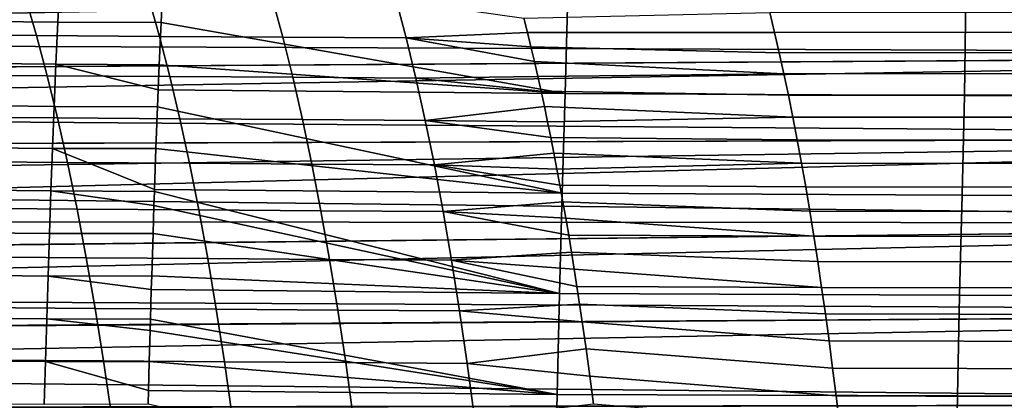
# Model space of a CAD drawing. Header units: metres. Extents: x -23 to 242, y -40 to 23.
# Tile 177 of 256: x 41 to 50, y 9 to 13. Entities that reach past the tile are written whole.
import ezdxf

# ---------------------------------------------------------------- set-up
doc = ezdxf.new("R2010")
doc.units = ezdxf.units.M
doc.layers.add('solid_10171013', color=7, linetype='CONTINUOUS')

msp = doc.modelspace()

# ---------------------------------------------------------------- linework, layer by layer
at = {"layer": 'solid_10171013'}
for points in [[(26.15937, 12.721174, 81.067184), (25.930708, 13.063514, 81.355873), (60.5, 13.383145, 81.637604), (60.5, 12.586076, 80.956848)], [(25.930782, 13.063708, 111.643959), (26.160177, 12.720201, 111.933617), (60.200001, 13.382612, 111.3629)], [(26.392424, 12.368454, 112.216911), (60.200001, 12.586408, 112.042923), (60.200001, 13.382612, 111.3629), (26.160177, 12.720201, 111.933617)], [(41.000908, 13.324979, 272.106689), (39.963032, 13.337308, 271.942719), (39.942516, 12.918284, 272.053558), (40.981152, 12.906075, 272.215668)], [(40.981152, 12.906075, 272.215668), (42.017452, 12.903696, 272.372559), (42.03199, 13.226627, 272.2901), (41.000908, 13.324979, 272.106689)], [(39.430443, 13.161571, 250.739822), (40.65839, 13.153453, 251.016998), (40.768032, 12.772792, 250.463043), (39.543629, 12.781178, 250.185745)], [(40.65839, 13.153453, 251.016998), (41.894688, 13.145887, 251.279327), (42.001068, 12.764903, 250.725647), (40.768032, 12.772792, 250.463043)], [(41.894688, 13.145887, 251.279327), (43.135277, 13.138466, 251.527954), (43.238575, 12.757096, 250.974716), (42.001068, 12.764903, 250.725647)], [(46.097157, 13.187318, 272.939819), (42.03199, 13.226627, 272.2901), (42.017452, 12.903696, 272.372559), (46.071354, 12.193365, 273.175903)], [(46.097157, 13.187318, 272.939819), (46.071354, 12.193365, 273.175903), (50.078312, 12.173248, 273.850494), (50.090988, 13.166623, 273.617096)], [(50.090988, 13.166623, 273.617096), (50.078312, 12.173248, 273.850494), (54.033844, 12.164896, 274.549225), (54.035927, 13.158243, 274.315643)], [(43.135277, 13.138466, 251.527954), (44.37571, 13.132113, 251.765991), (44.476021, 12.750302, 251.213318), (43.238575, 12.757096, 250.974716)], [(44.476021, 12.750302, 251.213318), (44.37571, 13.132113, 251.765991), (45.657585, 12.946103, 251.728333), (45.693405, 12.803473, 251.525177)], [(45.693405, 12.803473, 251.525177), (45.657585, 12.946103, 251.728333), (48.125507, 13.003202, 252.276657), (48.1731, 12.804641, 251.993515)], [(48.125507, 13.003202, 252.276657), (50.843544, 13.007584, 252.783966), (50.889702, 12.808114, 252.501755), (48.1731, 12.804641, 251.993515)], [(40.981152, 12.906075, 272.215668), (39.942516, 12.918284, 272.053558), (39.923092, 12.497479, 272.158356), (40.962437, 12.485466, 272.318817)], [(40.962437, 12.485466, 272.318817), (41.999386, 12.481218, 272.475006), (42.017452, 12.903696, 272.372559), (40.981152, 12.906075, 272.215668)], [(42.017452, 12.903696, 272.372559), (41.999386, 12.481218, 272.475006), (46.071354, 12.193365, 273.175903)], [(39.543629, 12.781178, 250.185745), (40.768032, 12.772792, 250.463043), (40.874725, 12.370538, 249.924042), (39.65379, 12.379141, 249.646545)], [(40.768032, 12.772792, 250.463043), (42.001068, 12.764903, 250.725647), (42.104572, 12.362374, 250.186966), (40.874725, 12.370538, 249.924042)], [(42.001068, 12.764903, 250.725647), (43.238575, 12.757096, 250.974716), (43.339062, 12.354225, 250.436569), (42.104572, 12.362374, 250.186966)], [(43.238575, 12.757096, 250.974716), (44.476021, 12.750302, 251.213318), (44.573582, 12.347029, 250.675842), (43.339062, 12.354225, 250.436569)], [(44.476021, 12.750302, 251.213318), (45.693405, 12.803473, 251.525177), (45.728588, 12.659075, 251.325653)], [(44.476021, 12.750302, 251.213318), (45.728588, 12.659075, 251.325653), (45.763184, 12.512712, 251.129456)], [(44.573582, 12.347029, 250.675842), (44.476021, 12.750302, 251.213318), (45.763184, 12.512712, 251.129456), (45.797241, 12.364219, 250.936295)], [(45.728588, 12.659075, 251.325653), (45.693405, 12.803473, 251.525177), (48.1731, 12.804641, 251.993515), (48.220005, 12.600397, 251.714432)], [(48.1731, 12.804641, 251.993515), (50.889702, 12.808114, 252.501755), (50.935181, 12.602961, 252.223663), (48.220005, 12.600397, 251.714432)], [(26.391294, 12.37004, 80.784332), (26.15937, 12.721174, 81.067184), (60.5, 12.586076, 80.956848)], [(45.728588, 12.659075, 251.325653), (48.220005, 12.600397, 251.714432), (48.266201, 12.390457, 251.439575), (45.763184, 12.512712, 251.129456)], [(26.624203, 12.011953, 80.508972), (26.391294, 12.37004, 80.784332), (60.5, 12.586076, 80.956848), (60.5, 11.755618, 80.319595)], [(26.392424, 12.368454, 112.216911), (26.625483, 12.009988, 112.492508), (60.200001, 12.586408, 112.042923)], [(26.856892, 11.646704, 112.758972), (60.200001, 11.755705, 112.680344), (60.200001, 12.586408, 112.042923), (26.625483, 12.009988, 112.492508)], [(48.220005, 12.600397, 251.714432), (50.935181, 12.602961, 252.223663), (50.979958, 12.392116, 251.94986), (48.266201, 12.390457, 251.439575)], [(40.962437, 12.485466, 272.318817), (39.923092, 12.497479, 272.158356), (39.904701, 12.075061, 272.257446), (40.944717, 12.063299, 272.416382)], [(40.944717, 12.063299, 272.416382), (41.982285, 12.057301, 272.571991), (41.989094, 12.229083, 272.533386), (40.962437, 12.485466, 272.318817)], [(40.962437, 12.485466, 272.318817), (41.989094, 12.229083, 272.533386), (41.999386, 12.481218, 272.475006)], [(41.999386, 12.481218, 272.475006), (41.989094, 12.229083, 272.533386), (46.071354, 12.193365, 273.175903)], [(45.797241, 12.364219, 250.936295), (45.763184, 12.512712, 251.129456), (48.266201, 12.390457, 251.439575)], [(39.65379, 12.379141, 249.646545), (40.874725, 12.370538, 249.924042), (40.978226, 11.946507, 249.401184), (39.76067, 11.955272, 249.123428)], [(40.874725, 12.370538, 249.924042), (42.104572, 12.362374, 250.186966), (42.204967, 11.938119, 249.664505), (40.978226, 11.946507, 249.401184)], [(42.104572, 12.362374, 250.186966), (43.339062, 12.354225, 250.436569), (43.436512, 11.929683, 249.914703), (42.204967, 11.938119, 249.664505)], [(43.339062, 12.354225, 250.436569), (44.573582, 12.347029, 250.675842), (44.668175, 11.922132, 250.154724), (43.436512, 11.929683, 249.914703)], [(44.573582, 12.347029, 250.675842), (45.797241, 12.364219, 250.936295), (45.830685, 12.213955, 250.746628)], [(45.830685, 12.213955, 250.746628), (45.797241, 12.364219, 250.936295), (48.266201, 12.390457, 251.439575), (48.311657, 12.174806, 251.169113)], [(48.266201, 12.390457, 251.439575), (50.979958, 12.392116, 251.94986), (51.023998, 12.175572, 251.680527), (48.311657, 12.174806, 251.169113)], [(44.668175, 11.922132, 250.154724), (44.573582, 12.347029, 250.675842), (45.830685, 12.213955, 250.746628), (45.863525, 12.061913, 250.560379)], [(46.071354, 12.193365, 273.175903), (41.989094, 12.229083, 272.533386), (41.982285, 12.057301, 272.571991), (46.04324, 11.192343, 273.384003)], [(45.830685, 12.213955, 250.746628), (48.311657, 12.174806, 251.169113), (48.356346, 11.953429, 250.903214), (45.863525, 12.061913, 250.560379)], [(46.071354, 12.193365, 273.175903), (46.04324, 11.192343, 273.384003), (50.056355, 11.173477, 274.05661), (50.078312, 12.173248, 273.850494)], [(48.311657, 12.174806, 251.169113), (51.023998, 12.175572, 251.680527), (51.06728, 11.953323, 251.415833), (48.356346, 11.953429, 250.903214)], [(50.078312, 12.173248, 273.850494), (50.056355, 11.173477, 274.05661), (54.015835, 11.165616, 274.755402), (54.033844, 12.164896, 274.549225)], [(40.944717, 12.063299, 272.416382), (39.904701, 12.075061, 272.257446), (39.887302, 11.651174, 272.351013), (40.927952, 11.639712, 272.508636)], [(40.927952, 11.639712, 272.508636), (41.966366, 11.638919, 272.662292), (41.982285, 12.057301, 272.571991), (40.944717, 12.063299, 272.416382)], [(41.982285, 12.057301, 272.571991), (41.966366, 11.638919, 272.662292), (46.04324, 11.192343, 273.384003)], [(44.668175, 11.922132, 250.154724), (45.863525, 12.061913, 250.560379), (45.895805, 11.907928, 250.377319)], [(45.895805, 11.907928, 250.377319), (45.863525, 12.061913, 250.560379), (48.356346, 11.953429, 250.903214)], [(26.855364, 11.649214, 80.242821), (26.624203, 12.011953, 80.508972), (60.5, 11.755618, 80.319595)], [(39.76067, 11.955272, 249.123428), (40.978226, 11.946507, 249.401184), (41.078297, 11.500562, 248.89566), (39.864014, 11.509433, 248.617599)], [(40.978226, 11.946507, 249.401184), (42.204967, 11.938119, 249.664505), (42.302021, 11.492011, 249.159424), (41.078297, 11.500562, 248.89566)], [(42.204967, 11.938119, 249.664505), (43.436512, 11.929683, 249.914703), (43.530704, 11.483351, 249.410309), (42.302021, 11.492011, 249.159424)], [(43.436512, 11.929683, 249.914703), (44.668175, 11.922132, 250.154724), (44.759583, 11.475508, 249.651154), (43.530704, 11.483351, 249.410309)], [(44.668175, 11.922132, 250.154724), (45.895805, 11.907928, 250.377319), (45.927563, 11.751821, 250.197205)], [(44.759583, 11.475508, 249.651154), (44.668175, 11.922132, 250.154724), (45.927563, 11.751821, 250.197205), (45.958824, 11.593483, 250.019913)], [(45.927563, 11.751821, 250.197205), (45.895805, 11.907928, 250.377319), (48.356346, 11.953429, 250.903214), (48.400238, 11.726314, 250.642029)], [(48.356346, 11.953429, 250.903214), (51.06728, 11.953323, 251.415833), (51.109776, 11.725361, 251.15593), (48.400238, 11.726314, 250.642029)], [(27.083891, 11.282874, 79.986465), (26.855364, 11.649214, 80.242821), (60.5, 11.755618, 80.319595), (60.5, 10.893069, 79.726776)], [(26.856892, 11.646704, 112.758972), (27.085962, 11.279333, 113.015953), (60.200001, 11.755705, 112.680344)], [(27.085962, 11.279333, 113.015953), (27.314615, 10.906733, 113.264343), (60.200001, 11.755705, 112.680344)], [(27.540546, 10.530865, 113.502968), (60.200001, 10.89278, 113.273415), (60.200001, 11.755705, 112.680344), (27.314615, 10.906733, 113.264343)], [(45.927563, 11.751821, 250.197205), (48.400238, 11.726314, 250.642029), (48.44331, 11.493483, 250.385712), (45.958824, 11.593483, 250.019913)], [(48.400238, 11.726314, 250.642029), (51.109776, 11.725361, 251.15593), (51.151459, 11.491717, 250.900986), (48.44331, 11.493483, 250.385712)], [(40.927952, 11.639712, 272.508636), (39.887302, 11.651174, 272.351013), (39.870846, 11.225962, 272.439301), (40.912094, 11.21484, 272.595764)], [(40.912094, 11.21484, 272.595764), (41.95092, 11.208437, 272.749878), (41.951694, 11.230603, 272.745483), (40.927952, 11.639712, 272.508636)], [(40.927952, 11.639712, 272.508636), (41.951694, 11.230603, 272.745483), (41.966366, 11.638919, 272.662292)], [(41.966366, 11.638919, 272.662292), (41.951694, 11.230603, 272.745483), (46.04324, 11.192343, 273.384003)], [(44.759583, 11.475508, 249.651154), (45.958824, 11.593483, 250.019913), (45.989536, 11.433243, 249.845734)], [(45.989536, 11.433243, 249.845734), (45.958824, 11.593483, 250.019913), (48.44331, 11.493483, 250.385712)], [(39.864014, 11.509433, 248.617599), (41.078297, 11.500562, 248.89566), (41.174725, 11.033144, 248.408539), (39.963604, 11.042053, 248.130112)], [(41.078297, 11.500562, 248.89566), (42.302021, 11.492011, 249.159424), (42.395527, 11.024497, 248.672821), (41.174725, 11.033144, 248.408539)], [(42.302021, 11.492011, 249.159424), (43.530704, 11.483351, 249.410309), (43.621437, 11.015684, 248.924438), (42.395527, 11.024497, 248.672821)], [(43.530704, 11.483351, 249.410309), (44.759583, 11.475508, 249.651154), (44.847614, 11.00762, 249.166183), (43.621437, 11.015684, 248.924438)], [(44.759583, 11.475508, 249.651154), (45.989536, 11.433243, 249.845734), (46.019707, 11.271095, 249.674637)], [(44.847614, 11.00762, 249.166183), (44.759583, 11.475508, 249.651154), (46.019707, 11.271095, 249.674637), (46.049366, 11.106955, 249.506424)], [(46.019707, 11.271095, 249.674637), (45.989536, 11.433243, 249.845734), (48.44331, 11.493483, 250.385712), (48.485542, 11.255036, 250.134415)], [(48.44331, 11.493483, 250.385712), (51.151459, 11.491717, 250.900986), (51.192307, 11.252495, 250.651108), (48.485542, 11.255036, 250.134415)], [(27.311821, 10.911628, 79.738846), (27.083891, 11.282874, 79.986465), (60.5, 10.893069, 79.726776)], [(46.019707, 11.271095, 249.674637), (48.485542, 11.255036, 250.134415), (48.526909, 11.011086, 249.888245), (46.049366, 11.106955, 249.506424)], [(40.912094, 11.21484, 272.595764), (39.870846, 11.225962, 272.439301), (39.855293, 10.799567, 272.522614), (40.89711, 10.788818, 272.67804)], [(40.89711, 10.788818, 272.67804), (41.936668, 10.78694, 272.830688), (41.946148, 11.069983, 272.776947), (40.912094, 11.21484, 272.595764)], [(40.912094, 11.21484, 272.595764), (41.946148, 11.069983, 272.776947), (41.95092, 11.208437, 272.749878)], [(41.95092, 11.208437, 272.749878), (41.946148, 11.069983, 272.776947), (46.015221, 10.185622, 273.5672)], [(46.04324, 11.192343, 273.384003), (41.951694, 11.230603, 272.745483), (41.95092, 11.208437, 272.749878), (46.015221, 10.185622, 273.5672)], [(46.04324, 11.192343, 273.384003), (46.015221, 10.185622, 273.5672), (50.03035, 10.168443, 274.238586), (50.056355, 11.173477, 274.05661)], [(48.485542, 11.255036, 250.134415), (51.192307, 11.252495, 250.651108), (51.232304, 11.0078, 250.406448), (48.526909, 11.011086, 249.888245)], [(50.056355, 11.173477, 274.05661), (50.03035, 10.168443, 274.238586), (53.989895, 10.161379, 274.937531), (54.015835, 11.165616, 274.755402)], [(41.946148, 11.069983, 272.776947), (41.936668, 10.78694, 272.830688), (46.015221, 10.185622, 273.5672)], [(44.847614, 11.00762, 249.166183), (46.049366, 11.106955, 249.506424), (46.078533, 10.940723, 249.341003)], [(46.049366, 11.106955, 249.506424), (48.526909, 11.011086, 249.888245), (48.567387, 10.761737, 249.647324), (46.078533, 10.940723, 249.341003)], [(39.963604, 11.042053, 248.130112), (41.174725, 11.033144, 248.408539), (41.267307, 10.545052, 247.940796), (40.059238, 10.553936, 247.661972)], [(41.174725, 11.033144, 248.408539), (42.395527, 11.024497, 248.672821), (42.485298, 10.536374, 248.205643), (41.267307, 10.545052, 247.940796)], [(42.395527, 11.024497, 248.672821), (43.621437, 11.015684, 248.924438), (43.70853, 10.527476, 248.458069), (42.485298, 10.536374, 248.205643)], [(43.621437, 11.015684, 248.924438), (44.847614, 11.00762, 249.166183), (44.932095, 10.519258, 248.700806), (43.70853, 10.527476, 248.458069)], [(44.847614, 11.00762, 249.166183), (46.078533, 10.940723, 249.341003), (46.107224, 10.772379, 249.178314)], [(44.932095, 10.519258, 248.700806), (44.847614, 11.00762, 249.166183), (46.107224, 10.772379, 249.178314), (46.135395, 10.602157, 249.018539)], [(48.526909, 11.011086, 249.888245), (51.232304, 11.0078, 250.406448), (51.271423, 10.757743, 250.167099), (48.567387, 10.761737, 249.647324)], [(27.537012, 10.537172, 79.500938), (27.311821, 10.911628, 79.738846), (60.5, 10.893069, 79.726776)], [(27.757111, 10.161452, 79.273712), (27.537012, 10.537172, 79.500938), (60.5, 10.893069, 79.726776), (60.5, 10.000049, 79.179543)], [(27.540546, 10.530865, 113.502968), (27.76124, 10.15395, 113.730705), (60.200001, 10.89278, 113.273415)], [(27.976494, 9.776464, 113.947655), (60.200001, 10, 113.820511), (60.200001, 10.89278, 113.273415), (27.76124, 10.15395, 113.730705)], [(46.107224, 10.772379, 249.178314), (46.078533, 10.940723, 249.341003), (48.567387, 10.761737, 249.647324)], [(40.89711, 10.788818, 272.67804), (39.855293, 10.799567, 272.522614), (39.840595, 10.372135, 272.601135), (40.882946, 10.361786, 272.755676)], [(40.882946, 10.361786, 272.755676), (41.923164, 10.363482, 272.907288), (41.936668, 10.78694, 272.830688), (40.89711, 10.788818, 272.67804)], [(41.936668, 10.78694, 272.830688), (41.923164, 10.363482, 272.907288), (46.015221, 10.185622, 273.5672)], [(46.107224, 10.772379, 249.178314), (48.567387, 10.761737, 249.647324), (48.60696, 10.507099, 249.411804), (46.135395, 10.602157, 249.018539)], [(48.567387, 10.761737, 249.647324), (51.271423, 10.757743, 250.167099), (51.309654, 10.502433, 249.933197), (48.60696, 10.507099, 249.411804)], [(44.932095, 10.519258, 248.700806), (46.135395, 10.602157, 249.018539), (46.163059, 10.43004, 248.861664)], [(46.135395, 10.602157, 249.018539), (48.60696, 10.507099, 249.411804), (48.645607, 10.247282, 249.181793), (46.163059, 10.43004, 248.861664)], [(40.059238, 10.553936, 247.661972), (41.267307, 10.545052, 247.940796), (41.355858, 10.037089, 247.493454), (40.150715, 10.04589, 247.214172)], [(41.267307, 10.545052, 247.940796), (42.485298, 10.536374, 248.205643), (42.57114, 10.028441, 247.758911), (41.355858, 10.037089, 247.493454)], [(42.485298, 10.536374, 248.205643), (43.70853, 10.527476, 248.458069), (43.791798, 10.019527, 248.012192), (42.57114, 10.028441, 247.758911)], [(43.70853, 10.527476, 248.458069), (44.932095, 10.519258, 248.700806), (45.012848, 10.011223, 248.255966), (43.791798, 10.019527, 248.012192)], [(44.932095, 10.519258, 248.700806), (46.163059, 10.43004, 248.861664), (46.190228, 10.255978, 248.707581)], [(45.012848, 10.011223, 248.255966), (44.932095, 10.519258, 248.700806), (46.190228, 10.255978, 248.707581), (46.216911, 10.07991, 248.556229)], [(48.60696, 10.507099, 249.411804), (51.309654, 10.502433, 249.933197), (51.346973, 10.241977, 249.704865), (48.645607, 10.247282, 249.181793)], [(46.190228, 10.255978, 248.707581), (46.163059, 10.43004, 248.861664), (48.645607, 10.247282, 249.181793)], [(40.882946, 10.361786, 272.755676), (39.840595, 10.372135, 272.601135), (39.826702, 9.94381, 272.675171), (40.869568, 9.933878, 272.828918)], [(40.869568, 9.933878, 272.828918), (41.910084, 9.928047, 272.981476), (41.918964, 10.226447, 272.931122), (40.882946, 10.361786, 272.755676)], [(40.882946, 10.361786, 272.755676), (41.918964, 10.226447, 272.931122), (41.923164, 10.363482, 272.907288)], [(41.923164, 10.363482, 272.907288), (41.918964, 10.226447, 272.931122), (46.015221, 10.185622, 273.5672)], [(46.015221, 10.185622, 273.5672), (41.918964, 10.226447, 272.931122), (41.910084, 9.928047, 272.981476), (45.990723, 9.17459, 273.728638)], [(46.015221, 10.185622, 273.5672), (45.990723, 9.17459, 273.728638), (50.007515, 9.159294, 274.399841), (50.03035, 10.168443, 274.238586)], [(46.190228, 10.255978, 248.707581), (48.645607, 10.247282, 249.181793), (48.6833, 9.982393, 248.957443), (46.216911, 10.07991, 248.556229)], [(48.645607, 10.247282, 249.181793), (51.346973, 10.241977, 249.704865), (51.383358, 9.976485, 249.482224), (48.6833, 9.982393, 248.957443)], [(27.971958, 9.78484, 79.057037), (27.757111, 10.161452, 79.273712), (60.5, 10.000049, 79.179543)], [(45.012848, 10.011223, 248.255966), (46.216911, 10.07991, 248.556229), (46.243114, 9.90184, 248.407623)], [(46.216911, 10.07991, 248.556229), (48.6833, 9.982393, 248.957443), (48.720024, 9.712543, 248.738846), (46.243114, 9.90184, 248.407623)], [(50.03035, 10.168443, 274.238586), (50.007515, 9.159294, 274.399841), (53.966972, 9.15317, 275.099396), (53.989895, 10.161379, 274.937531)], [(28.182854, 9.406723, 78.85025), (27.971958, 9.78484, 79.057037), (60.5, 10.000049, 79.179543), (60.5, 9.079846, 78.679916)], [(27.976494, 9.776464, 113.947655), (28.187693, 9.397654, 114.154579), (60.200001, 10, 113.820511)], [(28.392912, 9.019428, 114.350769), (60.200001, 9.07981, 114.320129), (60.200001, 10, 113.820511), (28.187693, 9.397654, 114.154579)], [(40.150715, 10.04589, 247.214172), (41.355858, 10.037089, 247.493454), (41.440174, 9.510063, 247.067474), (40.237827, 9.518723, 246.787704)], [(41.355858, 10.037089, 247.493454), (42.57114, 10.028441, 247.758911), (42.652866, 9.501503, 247.333603), (41.440174, 9.510063, 247.067474)], [(42.57114, 10.028441, 247.758911), (43.791798, 10.019527, 248.012192), (43.871056, 9.492636, 247.587784), (42.652866, 9.501503, 247.333603)], [(43.791798, 10.019527, 248.012192), (45.012848, 10.011223, 248.255966), (45.089695, 9.484307, 247.832657), (43.871056, 9.492636, 247.587784)], [(45.089695, 9.484307, 247.832657), (45.012848, 10.011223, 248.255966), (46.243114, 9.90184, 248.407623), (46.281479, 9.631252, 248.190048)], [(48.6833, 9.982393, 248.957443), (51.383358, 9.976485, 249.482224), (51.418789, 9.706066, 249.265396), (48.720024, 9.712543, 248.738846)], [(40.869568, 9.933878, 272.828918), (39.826702, 9.94381, 272.675171), (39.81358, 9.514732, 272.744904), (40.85693, 9.50523, 272.89798)], [(40.85693, 9.50523, 272.89798), (41.898098, 9.504787, 273.049438), (41.906815, 9.815008, 273), (40.869568, 9.933878, 272.828918)], [(40.869568, 9.933878, 272.828918), (41.906815, 9.815008, 273), (41.910084, 9.928047, 272.981476)], [(41.910084, 9.928047, 272.981476), (41.906815, 9.815008, 273), (45.990723, 9.17459, 273.728638)], [(46.243114, 9.90184, 248.407623), (48.720024, 9.712543, 248.738846), (48.755756, 9.437837, 248.526169), (46.281479, 9.631252, 248.190048)], [(41.906815, 9.815008, 273), (41.898098, 9.504787, 273.049438), (45.990723, 9.17459, 273.728638)], [(48.720024, 9.712543, 248.738846), (51.418789, 9.706066, 249.265396), (51.453247, 9.430828, 249.054504), (48.755756, 9.437837, 248.526169)], [(45.089695, 9.484307, 247.832657), (46.281479, 9.631252, 248.190048), (46.31871, 9.356544, 247.978897)], [(46.281479, 9.631252, 248.190048), (48.755756, 9.437837, 248.526169), (48.79047, 9.158386, 248.319504), (46.31871, 9.356544, 247.978897)], [(40.85693, 9.50523, 272.89798), (39.81358, 9.514732, 272.744904), (39.80117, 9.08505, 272.810577), (40.844986, 9.07598, 272.963135)], [(40.237827, 9.518723, 246.787704), (41.440174, 9.510063, 247.067474), (41.520061, 8.964776, 246.663864), (40.320377, 8.973245, 246.38356)], [(40.844986, 9.07598, 272.963135), (41.886734, 9.079412, 273.113892), (41.890263, 9.214087, 273.093872), (40.85693, 9.50523, 272.89798)], [(40.85693, 9.50523, 272.89798), (41.890263, 9.214087, 273.093872), (41.898098, 9.504787, 273.049438)], [(41.440174, 9.510063, 247.067474), (42.652866, 9.501503, 247.333603), (42.730289, 8.956359, 246.930725), (41.520061, 8.964776, 246.663864)], [(41.898098, 9.504787, 273.049438), (41.890263, 9.214087, 273.093872), (45.990723, 9.17459, 273.728638)], [(42.652866, 9.501503, 247.333603), (43.871056, 9.492636, 247.587784), (43.946121, 8.947598, 247.185852), (42.730289, 8.956359, 246.930725)], [(43.871056, 9.492636, 247.587784), (45.089695, 9.484307, 247.832657), (45.162457, 8.939308, 247.431839), (43.946121, 8.947598, 247.185852)], [(28.387907, 9.028962, 78.654053), (28.182854, 9.406723, 78.85025), (60.5, 9.079846, 78.679916)], [(45.162457, 8.939308, 247.431839), (45.089695, 9.484307, 247.832657), (46.31871, 9.356544, 247.978897), (46.354809, 9.07777, 247.774185)], [(48.755756, 9.437837, 248.526169), (51.453247, 9.430828, 249.054504), (51.486713, 9.150881, 248.84967), (48.79047, 9.158386, 248.319504)], [(46.31871, 9.356544, 247.978897), (48.79047, 9.158386, 248.319504), (48.82415, 8.874298, 248.119003), (46.354809, 9.07777, 247.774185)], [(45.990723, 9.17459, 273.728638), (41.890263, 9.214087, 273.093872), (41.886734, 9.079412, 273.113892), (45.969509, 8.160645, 273.870911)], [(45.990723, 9.17459, 273.728638), (45.969509, 8.160645, 273.870911), (49.987877, 8.147199, 274.542572), (50.007515, 9.159294, 274.399841)], [(48.79047, 9.158386, 248.319504), (51.486713, 9.150881, 248.84967), (51.519169, 8.866333, 248.651001), (48.82415, 8.874298, 248.119003)], [(50.007515, 9.159294, 274.399841), (49.987877, 8.147199, 274.542572), (53.947308, 8.141977, 275.242889), (53.966972, 9.15317, 275.099396)]]:
    msp.add_3dface(points, dxfattribs=at)

doc.saveas('drawing.dxf')
